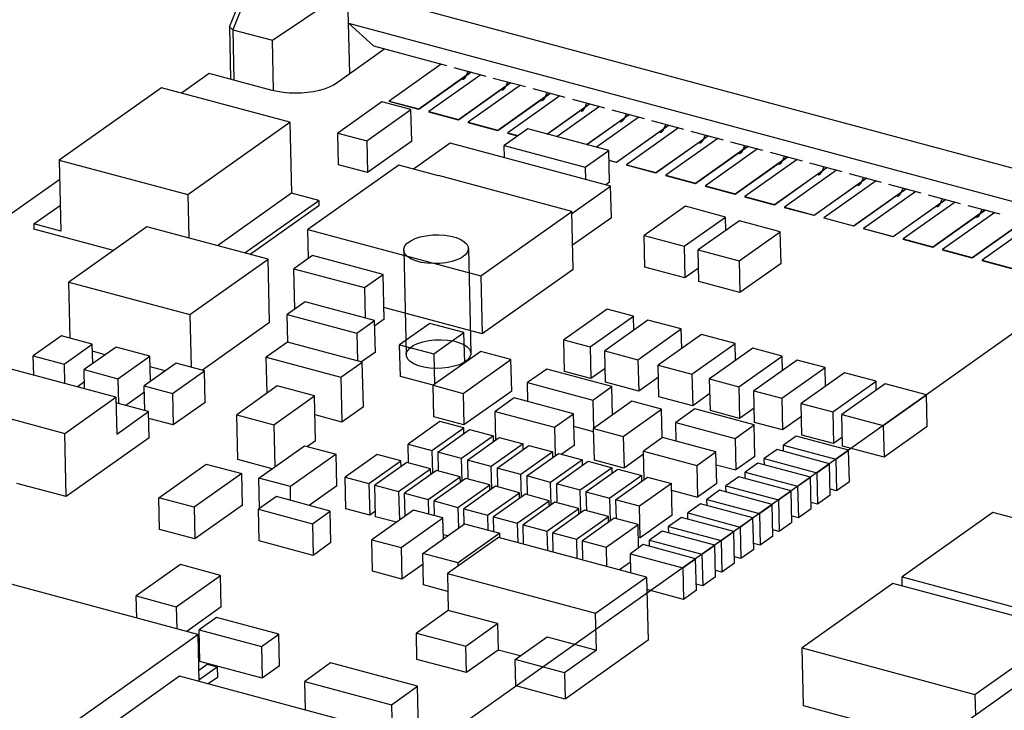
# Model space of a CAD drawing. Header units: millimetres. Extents: x 6 to 414, y 7 to 290.
# Tile 249 of 256: x 155.47 to 157.14, y 164.65 to 165.83. Entities that reach past the tile are written whole.
import ezdxf

# ---------------------------------------------------------------- set-up
doc = ezdxf.new("R2010")
doc.units = ezdxf.units.MM
doc.header["$LTSCALE"] = 23.1
doc.layers.get('0').update_dxf_attribs({"linetype": 'CONTINUOUS'})

msp = doc.modelspace()

# ---------------------------------------------------------------- linework, layer by layer
at = {"color": 7, "linetype": 'Continuous'}
for p, q in [((153.9561, 163.0259), (158.0754, 165.9475)), ((155.8717, 165.9181), (155.8274, 165.8093)), ((155.8717, 165.9181), (158.35, 165.2531)), ((155.8216, 165.8141), (155.8598, 165.9079)), ((155.8946, 165.7913), (156.0229, 165.8775)), ((156.0263, 165.7343), (156.0229, 165.8775)), ((155.8216, 165.8141), (155.8274, 165.8093)), ((155.8216, 165.8141), (155.8237, 165.7251)), ((155.8274, 165.8093), (155.8946, 165.7913)), ((155.8274, 165.8093), (155.8294, 165.7236)), ((156.0243, 165.8202), (157.3641, 165.4607)), ((156.0665, 165.7819), (156.0243, 165.8202)), ((155.8967, 165.7056), (155.8946, 165.7913)), ((156.0861, 165.7767), (156.0047, 165.7189)), ((156.0665, 165.7819), (156.1904, 165.7487)), ((156.1818, 165.751), (156.0932, 165.6881)), ((156.203, 165.7453), (156.2576, 165.7306)), ((155.787, 165.735), (155.7401, 165.7017)), ((155.8941, 165.7062), (155.787, 165.735)), ((156.1436, 165.6746), (156.2322, 165.7375)), ((156.2331, 165.7372), (156.1436, 165.6737)), ((156.249, 165.7329), (156.1604, 165.6701)), ((156.2242, 165.7309), (156.2275, 165.7387)), ((156.2702, 165.7272), (156.3248, 165.7126)), ((155.7059, 165.7108), (155.5324, 165.5878)), ((155.9243, 165.6522), (155.7059, 165.7108)), ((156.2108, 165.6566), (156.2994, 165.7194)), ((156.3003, 165.7192), (156.2108, 165.6557)), ((156.3162, 165.7149), (156.2276, 165.6521)), ((156.2914, 165.7129), (156.2948, 165.7207)), ((156.3374, 165.7092), (156.392, 165.6946)), ((156.278, 165.6385), (156.3666, 165.7014)), ((156.3675, 165.7011), (156.278, 165.6376)), ((156.3834, 165.6969), (156.2948, 165.634)), ((156.3586, 165.6948), (156.362, 165.7026)), ((156.081, 165.687), (156.0058, 165.6336)), ((156.1302, 165.6738), (156.081, 165.687)), ((156.0932, 165.6881), (156.1436, 165.6746)), ((156.0932, 165.6881), (156.0932, 165.6872)), ((156.1436, 165.6737), (156.0932, 165.6872)), ((156.3614, 165.632), (156.4338, 165.6833)), ((156.4347, 165.6831), (156.3623, 165.6318)), ((156.4506, 165.6788), (156.3782, 165.6275)), ((156.4046, 165.6912), (156.4592, 165.6765)), ((156.4258, 165.6768), (156.4292, 165.6846)), ((156.055, 165.6204), (156.1302, 165.6738)), ((156.1315, 165.62), (156.1302, 165.6738)), ((156.1436, 165.6737), (156.1436, 165.6746)), ((156.1604, 165.6701), (156.2108, 165.6566)), ((156.1604, 165.6701), (156.1604, 165.6692)), ((156.2108, 165.6557), (156.1604, 165.6692)), ((156.4286, 165.614), (156.501, 165.6653)), ((156.5019, 165.6651), (156.4295, 165.6137)), ((156.5178, 165.6608), (156.4454, 165.6095)), ((156.4718, 165.6731), (156.5265, 165.6585)), ((156.493, 165.6587), (156.4964, 165.6666)), ((155.7509, 165.5292), (155.9243, 165.6522)), ((155.9243, 165.6522), (155.9272, 165.5314)), ((156.2108, 165.6557), (156.2108, 165.6566)), ((156.2276, 165.6521), (156.278, 165.6385)), ((156.2276, 165.6521), (156.2276, 165.6512)), ((156.278, 165.6376), (156.2276, 165.6512)), ((156.4796, 165.5844), (156.5682, 165.6473)), ((156.5691, 165.647), (156.4796, 165.5835)), ((156.585, 165.6428), (156.4964, 165.5799)), ((156.5391, 165.6551), (156.5937, 165.6404)), ((156.5602, 165.6407), (156.5636, 165.6485)), ((156.0058, 165.6336), (156.055, 165.6204)), ((156.0071, 165.5799), (156.0058, 165.6336)), ((156.278, 165.6376), (156.278, 165.6385)), ((156.3287, 165.6408), (156.2887, 165.6124)), ((156.2948, 165.634), (156.3125, 165.6293)), ((156.2948, 165.634), (156.2948, 165.6331)), ((156.3116, 165.6286), (156.2948, 165.6331)), ((156.4664, 165.6038), (156.3287, 165.6408)), ((156.5468, 165.5664), (156.6354, 165.6292)), ((156.6363, 165.629), (156.5468, 165.5655)), ((156.6063, 165.6371), (156.6609, 165.6224)), ((156.6274, 165.6227), (156.6308, 165.6305)), ((156.055, 165.6204), (156.0563, 165.5667)), ((156.1315, 165.62), (156.0563, 165.5667)), ((156.1968, 165.6167), (156.1346, 165.5725)), ((156.4696, 165.5435), (156.1968, 165.6167)), ((156.2887, 165.6124), (156.4264, 165.5755)), ((156.2892, 165.5919), (156.2887, 165.6124)), ((156.6522, 165.6247), (156.5636, 165.5619)), ((156.614, 165.5484), (156.7026, 165.6112)), ((156.7035, 165.611), (156.614, 165.5475)), ((156.6735, 165.619), (156.7281, 165.6044)), ((156.6947, 165.6046), (156.698, 165.6125)), ((156.4264, 165.5755), (156.4664, 165.6038)), ((156.4677, 165.5501), (156.4664, 165.6038)), ((156.7194, 165.6067), (156.6308, 165.5439)), ((156.6812, 165.5303), (156.7698, 165.5932)), ((156.7708, 165.5929), (156.6812, 165.5294)), ((156.7407, 165.601), (156.7953, 165.5863)), ((156.7619, 165.5866), (156.7652, 165.5944)), ((155.5324, 165.5878), (155.7509, 165.5292)), ((155.5324, 165.5878), (155.5353, 165.467)), ((156.1096, 165.5792), (155.9551, 165.4697)), ((156.0563, 165.5667), (156.0071, 165.5799)), ((156.1768, 165.5612), (156.1096, 165.5792)), ((156.4264, 165.5755), (156.4269, 165.5549)), ((156.4668, 165.5879), (156.4796, 165.5844)), ((156.4796, 165.5835), (156.4668, 165.587)), ((156.4796, 165.5835), (156.4796, 165.5844)), ((156.4964, 165.5799), (156.5468, 165.5664)), ((156.4964, 165.5799), (156.4964, 165.579)), ((156.5468, 165.5655), (156.4964, 165.579)), ((156.7866, 165.5887), (156.698, 165.5258)), ((156.7484, 165.5123), (156.837, 165.5751)), ((156.838, 165.5749), (156.7485, 165.5114)), ((156.8079, 165.583), (156.8625, 165.5683)), ((156.8291, 165.5686), (156.8324, 165.5764)), ((156.4036, 165.5004), (156.1768, 165.5613)), ((156.5468, 165.5655), (156.5468, 165.5664)), ((156.5636, 165.5619), (156.614, 165.5484)), ((156.5636, 165.5619), (156.5636, 165.561)), ((156.614, 165.5475), (156.5636, 165.561)), ((156.8538, 165.5706), (156.7652, 165.5078)), ((156.8751, 165.5649), (156.9297, 165.5503)), ((156.8963, 165.5505), (156.8996, 165.5583)), ((155.5332, 165.555), (154.8067, 165.0397)), ((156.4037, 165.4968), (156.4696, 165.5435)), ((156.4677, 165.5501), (156.4614, 165.5457)), ((156.4709, 165.4898), (156.4696, 165.5435)), ((156.614, 165.5475), (156.614, 165.5484)), ((156.6308, 165.5439), (156.6812, 165.5303)), ((156.6308, 165.5439), (156.6308, 165.543)), ((156.6812, 165.5294), (156.6308, 165.543)), ((156.8156, 165.4943), (156.9042, 165.5571)), ((156.9052, 165.5569), (156.8157, 165.4934)), ((156.921, 165.5526), (156.8324, 165.4898)), ((156.9423, 165.5469), (156.9969, 165.5322)), ((155.7509, 165.5292), (155.7526, 165.4554)), ((155.9272, 165.5314), (155.8016, 165.4423)), ((155.9734, 165.519), (155.9272, 165.5314)), ((156.6812, 165.5294), (156.6812, 165.5303)), ((156.698, 165.5258), (156.7484, 165.5123)), ((156.698, 165.5258), (156.698, 165.5249)), ((156.7485, 165.5114), (156.698, 165.5249)), ((156.8828, 165.4762), (156.9714, 165.5391)), ((156.9724, 165.5388), (156.8829, 165.4753)), ((156.9883, 165.5346), (156.8996, 165.4717)), ((156.9635, 165.5325), (156.9668, 165.5403)), ((157.0095, 165.5289), (157.0641, 165.5142)), ((155.4891, 165.4794), (155.5342, 165.5114)), ((155.8478, 165.4299), (155.9734, 165.519)), ((155.9736, 165.51), (155.8571, 165.4274)), ((155.9734, 165.519), (155.9736, 165.51)), ((156.597, 165.5093), (156.5268, 165.4595)), ((156.665, 165.491), (156.597, 165.5093)), ((156.7485, 165.5114), (156.7484, 165.5123)), ((156.9501, 165.4582), (157.0387, 165.521)), ((157.0396, 165.5208), (156.9501, 165.4573)), ((157.0555, 165.5165), (156.9669, 165.4537)), ((157.0307, 165.5145), (157.034, 165.5223)), ((157.0767, 165.5108), (157.1313, 165.4962)), ((156.2492, 165.3909), (156.4036, 165.5004)), ((156.406, 165.402), (156.4036, 165.5004)), ((156.7652, 165.5078), (156.8156, 165.4943)), ((156.7652, 165.5078), (156.7653, 165.5069)), ((156.8157, 165.4934), (156.7653, 165.5069)), ((156.8157, 165.4934), (156.8156, 165.4943)), ((157.0173, 165.4402), (157.1059, 165.503)), ((157.1068, 165.5028), (157.0173, 165.4393)), ((157.1227, 165.4985), (157.0341, 165.4357)), ((157.0979, 165.4964), (157.1012, 165.5042)), ((155.5353, 165.467), (155.4891, 165.4794)), ((155.4891, 165.4794), (155.4893, 165.4704)), ((155.6815, 165.4745), (155.5487, 165.3803)), ((155.8874, 165.4193), (155.6815, 165.4745)), ((156.4709, 165.4898), (156.405, 165.4431)), ((156.5948, 165.4413), (156.665, 165.491)), ((156.6885, 165.4847), (156.6184, 165.435)), ((156.6655, 165.4684), (156.665, 165.491)), ((156.7581, 165.4661), (156.6885, 165.4847)), ((156.8324, 165.4898), (156.8828, 165.4762)), ((156.8324, 165.4898), (156.8325, 165.4889)), ((156.8829, 165.4753), (156.8325, 165.4889)), ((156.8829, 165.4753), (156.8828, 165.4762)), ((157.0845, 165.4221), (157.1731, 165.485)), ((157.174, 165.4847), (157.0845, 165.4212)), ((157.1899, 165.4805), (157.1013, 165.4176)), ((155.6246, 165.4341), (155.4893, 165.4704)), ((155.9551, 165.4697), (156.0223, 165.4516)), ((155.9563, 165.421), (155.9551, 165.4697)), ((156.5268, 165.4595), (156.5948, 165.4413)), ((156.5281, 165.4058), (156.5268, 165.4595)), ((156.688, 165.4163), (156.7581, 165.4661)), ((156.7594, 165.4123), (156.7581, 165.4661)), ((156.8996, 165.4717), (156.9501, 165.4582)), ((156.8996, 165.4717), (156.8997, 165.4708)), ((156.9501, 165.4573), (156.8997, 165.4708)), ((156.9501, 165.4573), (156.9501, 165.4582)), ((156.0223, 165.4517), (156.2492, 165.3909)), ((156.5948, 165.4413), (156.5961, 165.3876)), ((156.9669, 165.4537), (157.0173, 165.4402)), ((156.9669, 165.4537), (156.9669, 165.4528)), ((157.0173, 165.4393), (156.9669, 165.4528)), ((155.963, 165.4258), (155.9312, 165.4032)), ((156.0829, 165.3936), (155.963, 165.4258)), ((156.6184, 165.435), (156.688, 165.4163)), ((156.6197, 165.3812), (156.6184, 165.435)), ((157.0173, 165.4393), (157.0173, 165.4402)), ((157.0341, 165.4357), (157.0845, 165.4221)), ((157.0341, 165.4357), (157.0341, 165.4348)), ((157.0845, 165.4212), (157.0341, 165.4348)), ((155.7546, 165.3251), (155.8874, 165.4193)), ((155.8899, 165.3119), (155.8874, 165.4193)), ((156.688, 165.4163), (156.6892, 165.3626)), ((156.7594, 165.4123), (156.6892, 165.3626)), ((157.0845, 165.4212), (157.0845, 165.4221)), ((157.1013, 165.4176), (157.1517, 165.4041)), ((157.1013, 165.4176), (157.1013, 165.4167)), ((157.1517, 165.4032), (157.1013, 165.4167)), ((155.9312, 165.4032), (156.051, 165.371)), ((155.9328, 165.3342), (155.9312, 165.4032)), ((156.051, 165.371), (156.0829, 165.3936)), ((156.0847, 165.3175), (156.0829, 165.3936)), ((156.2492, 165.3909), (156.2515, 165.2924)), ((156.406, 165.402), (156.2515, 165.2924)), ((156.5961, 165.3876), (156.5281, 165.4058)), ((156.6191, 165.4039), (156.5961, 165.3876)), ((155.5487, 165.3803), (155.7546, 165.3251)), ((155.551, 165.2849), (155.5487, 165.3803)), ((156.6892, 165.3626), (156.6197, 165.3812)), ((156.051, 165.371), (156.0523, 165.3194)), ((155.9505, 165.3467), (155.92, 165.3251)), ((156.0684, 165.3151), (155.9505, 165.3467)), ((155.7546, 165.3251), (155.7567, 165.2358)), ((155.92, 165.3251), (156.038, 165.2935)), ((155.9211, 165.2786), (155.92, 165.3251)), ((156.2515, 165.2924), (156.0842, 165.3373)), ((156.4636, 165.3346), (156.3901, 165.2824)), ((156.5086, 165.3225), (156.4636, 165.3346)), ((155.8899, 165.3119), (155.7756, 165.2308)), ((156.038, 165.2935), (156.0684, 165.3151)), ((156.0697, 165.2614), (156.0684, 165.3151)), ((156.0847, 165.3175), (156.0686, 165.3061)), ((156.1624, 165.3103), (156.111, 165.2739)), ((156.2204, 165.2948), (156.1624, 165.3103)), ((156.435, 165.2704), (156.5086, 165.3225)), ((156.5332, 165.3159), (156.4597, 165.2638)), ((156.5091, 165.2988), (156.5086, 165.3225)), ((156.5897, 165.3008), (156.5332, 165.3159)), ((156.038, 165.2935), (156.0391, 165.2468)), ((156.169, 165.2583), (156.2204, 165.2948)), ((156.2216, 165.2431), (156.2204, 165.2948)), ((156.5162, 165.2486), (156.5897, 165.3008)), ((156.6241, 165.2915), (156.5506, 165.2394)), ((156.5905, 165.2677), (156.5897, 165.3008)), ((156.6814, 165.2761), (156.6241, 165.2915)), ((155.5362, 165.2889), (155.4882, 165.2549)), ((155.5885, 165.2749), (155.5362, 165.2889)), ((155.5406, 165.2409), (155.5885, 165.2749)), ((155.5893, 165.242), (155.5885, 165.2749)), ((155.9206, 165.2785), (155.8842, 165.2527)), ((156.0475, 165.2445), (155.9206, 165.2785)), ((156.111, 165.2739), (156.169, 165.2583)), ((156.1123, 165.2202), (156.111, 165.2739)), ((156.3901, 165.2824), (156.435, 165.2704)), ((156.3914, 165.2287), (156.3901, 165.2824)), ((156.6079, 165.224), (156.6814, 165.2761)), ((156.6821, 165.2473), (156.6814, 165.2761)), ((155.629, 165.2701), (155.5748, 165.2317)), ((155.6105, 165.257), (155.5888, 165.2628)), ((155.6864, 165.2547), (155.629, 165.2701)), ((156.0697, 165.2614), (156.0463, 165.2448)), ((156.2492, 165.2626), (156.1679, 165.205)), ((156.169, 165.2583), (156.1702, 165.2066)), ((156.3003, 165.2489), (156.2492, 165.2626)), ((156.435, 165.2704), (156.4363, 165.2167)), ((156.4597, 165.2638), (156.5162, 165.2486)), ((156.461, 165.2101), (156.4597, 165.2638)), ((156.7114, 165.2681), (156.6379, 165.216)), ((156.7613, 165.2547), (156.7114, 165.2681)), ((155.6285, 165.1848), (155.3765, 165.2524)), ((155.4882, 165.2549), (155.5406, 165.2409)), ((155.489, 165.2222), (155.4882, 165.2549)), ((155.5406, 165.2409), (155.5413, 165.2082)), ((155.6322, 165.2162), (155.6864, 165.2547)), ((155.7311, 165.2427), (155.6769, 165.2043)), ((155.6875, 165.2118), (155.6864, 165.2547)), ((155.7791, 165.2298), (155.7311, 165.2427)), ((155.8842, 165.2527), (156.0112, 165.2187)), ((155.8857, 165.1917), (155.8842, 165.2527)), ((156.0112, 165.2187), (156.0475, 165.2445)), ((156.0493, 165.1684), (156.0475, 165.2445)), ((156.219, 165.1913), (156.3003, 165.2489)), ((156.3015, 165.1952), (156.3003, 165.2489)), ((156.5162, 165.2486), (156.5175, 165.1949)), ((156.6877, 165.2026), (156.7613, 165.2547)), ((156.7866, 165.2479), (156.713, 165.1958)), ((156.7618, 165.2304), (156.7613, 165.2547)), ((156.8342, 165.2352), (156.7866, 165.2479)), ((155.5748, 165.2317), (155.6322, 165.2162)), ((155.5755, 165.199), (155.5748, 165.2317)), ((155.7126, 165.2296), (155.6869, 165.2365)), ((155.7249, 165.1914), (155.7791, 165.2298)), ((155.7804, 165.1761), (155.7791, 165.2298)), ((156.361, 165.2326), (156.3285, 165.2096)), ((156.4717, 165.2029), (156.361, 165.2326)), ((156.4363, 165.2167), (156.3914, 165.2287)), ((156.4604, 165.2338), (156.4363, 165.2167)), ((156.5506, 165.2394), (156.6079, 165.224)), ((156.5518, 165.1857), (156.5506, 165.2394)), ((156.6079, 165.224), (156.6092, 165.1703)), ((156.7607, 165.183), (156.8342, 165.2352)), ((156.8672, 165.2263), (156.7937, 165.1742)), ((156.8349, 165.2034), (156.8342, 165.2352)), ((156.9209, 165.2119), (156.8672, 165.2263)), ((155.5753, 165.2109), (155.5632, 165.2023)), ((155.6322, 165.2162), (155.6332, 165.1743)), ((156.0112, 165.2187), (156.013, 165.1426)), ((156.168, 165.2052), (156.1123, 165.2202)), ((156.3285, 165.2096), (156.4392, 165.1799)), ((156.3292, 165.1776), (156.3285, 165.2096)), ((156.5175, 165.1949), (156.461, 165.2101)), ((156.551, 165.2187), (156.5175, 165.1949)), ((156.6379, 165.216), (156.6877, 165.2026)), ((156.6392, 165.1622), (156.6379, 165.216)), ((156.8474, 165.1597), (156.9209, 165.2119)), ((156.9363, 165.2078), (156.8628, 165.1556)), ((156.9213, 165.1971), (156.9209, 165.2119)), ((157.0068, 165.1889), (156.9363, 165.2078)), ((155.2898, 165.1909), (155.5418, 165.1233)), ((155.6771, 165.1935), (155.6454, 165.171)), ((155.6769, 165.2043), (155.7249, 165.1914)), ((155.6779, 165.1623), (155.6769, 165.2043)), ((155.7249, 165.1914), (155.7262, 165.1377)), ((155.903, 165.204), (155.834, 165.155)), ((155.9664, 165.187), (155.903, 165.204)), ((156.1679, 165.205), (156.219, 165.1913)), ((156.1692, 165.1513), (156.1679, 165.205)), ((156.219, 165.1913), (156.2202, 165.1376)), ((156.3015, 165.1952), (156.2202, 165.1376)), ((156.4392, 165.1799), (156.4717, 165.2029)), ((156.4729, 165.1545), (156.4717, 165.2029)), ((156.6385, 165.1911), (156.6092, 165.1703)), ((156.6877, 165.2026), (156.689, 165.1489)), ((156.713, 165.1958), (156.7607, 165.183)), ((156.7143, 165.1421), (156.713, 165.1958)), ((155.5418, 165.1233), (155.6285, 165.1848)), ((155.6285, 165.1848), (155.63, 165.1221)), ((155.6842, 165.1606), (155.6287, 165.1755)), ((155.7804, 165.1761), (155.7262, 165.1377)), ((155.8974, 165.138), (155.9664, 165.187)), ((155.9682, 165.1109), (155.9664, 165.187)), ((156.3059, 165.1838), (156.2734, 165.1608)), ((156.4067, 165.1568), (156.3059, 165.1838)), ((156.4392, 165.1799), (156.4404, 165.1317)), ((156.5059, 165.1779), (156.4408, 165.1317)), ((156.5563, 165.1643), (156.5059, 165.1779)), ((156.6092, 165.1703), (156.5518, 165.1857)), ((156.7607, 165.183), (156.7619, 165.1293)), ((156.7937, 165.1742), (156.8474, 165.1597)), ((156.7949, 165.1205), (156.7937, 165.1742)), ((156.9332, 165.1367), (157.0068, 165.1889)), ((157.008, 165.1351), (157.0068, 165.1889)), ((155.63, 165.1221), (155.6842, 165.1606)), ((155.6853, 165.1158), (155.6842, 165.1606)), ((156.0493, 165.1684), (156.013, 165.1426)), ((156.2734, 165.1608), (156.3742, 165.1337)), ((156.2745, 165.1123), (156.2734, 165.1608)), ((156.3742, 165.1337), (156.4067, 165.1568)), ((156.408, 165.1031), (156.4067, 165.1568)), ((156.4912, 165.1182), (156.5563, 165.1643)), ((156.5574, 165.1162), (156.5563, 165.1643)), ((156.613, 165.165), (156.5805, 165.1419)), ((156.7139, 165.138), (156.613, 165.165)), ((156.689, 165.1489), (156.6392, 165.1622)), ((156.7137, 165.1664), (156.689, 165.1489)), ((156.8474, 165.1597), (156.8487, 165.106)), ((155.7262, 165.1377), (155.6845, 165.1489)), ((155.834, 165.155), (155.8974, 165.138)), ((155.8358, 165.079), (155.834, 165.155)), ((156.013, 165.1426), (155.9672, 165.1549)), ((156.1796, 165.1435), (156.1254, 165.1051)), ((156.2202, 165.1376), (156.1692, 165.1513)), ((156.2201, 165.1327), (156.1796, 165.1435)), ((156.5805, 165.1419), (156.6813, 165.1149)), ((156.5813, 165.11), (156.5805, 165.1419)), ((156.7619, 165.1293), (156.7143, 165.1421)), ((156.7942, 165.1522), (156.7619, 165.1293)), ((156.8628, 165.1556), (156.9332, 165.1367)), ((156.864, 165.1019), (156.8628, 165.1556)), ((155.5443, 165.0159), (155.5418, 165.1233)), ((155.8974, 165.138), (155.8991, 165.0669)), ((156.1659, 165.0942), (156.2201, 165.1327)), ((156.1758, 165.0916), (156.23, 165.13)), ((156.2203, 165.1231), (156.2201, 165.1327)), ((156.23, 165.13), (156.2705, 165.1191)), ((156.3742, 165.1337), (156.3753, 165.0853)), ((156.4405, 165.1262), (156.4072, 165.1351)), ((156.4408, 165.1317), (156.4912, 165.1182)), ((156.4421, 165.078), (156.4408, 165.1317)), ((156.6813, 165.1149), (156.7139, 165.138)), ((156.7151, 165.0842), (156.7139, 165.138)), ((156.9332, 165.1367), (156.9345, 165.083)), ((157.008, 165.1351), (156.9345, 165.083)), ((155.6853, 165.1158), (155.5443, 165.0159)), ((155.9682, 165.1109), (155.9543, 165.101)), ((156.2705, 165.1191), (156.2163, 165.0807)), ((156.2262, 165.0781), (156.2804, 165.1165)), ((156.2707, 165.1096), (156.2705, 165.1191)), ((156.2804, 165.1165), (156.3209, 165.1056)), ((156.4912, 165.1182), (156.4925, 165.0645)), ((156.5579, 165.1162), (156.5254, 165.0932)), ((156.6488, 165.0918), (156.5579, 165.1162)), ((156.6813, 165.1149), (156.6826, 165.0612)), ((156.7851, 165.1188), (156.7634, 165.1035)), ((156.8743, 165.0949), (156.7851, 165.1188)), ((156.8487, 165.106), (156.7949, 165.1205)), ((156.8637, 165.1167), (156.8487, 165.106)), ((155.8714, 165.0472), (155.9492, 165.1024)), ((155.9492, 165.1024), (156.003, 165.088)), ((156.1254, 165.1051), (156.1659, 165.0942)), ((156.1262, 165.0731), (156.1254, 165.1051)), ((156.1659, 165.0942), (156.1668, 165.0557)), ((156.2163, 165.0807), (156.1758, 165.0916)), ((156.1758, 165.0916), (156.1766, 165.0596)), ((156.3209, 165.1056), (156.2667, 165.0672)), ((156.2766, 165.0645), (156.3308, 165.103)), ((156.3713, 165.0921), (156.3171, 165.0537)), ((156.3211, 165.0961), (156.3209, 165.1056)), ((156.327, 165.051), (156.3812, 165.0894)), ((156.3308, 165.103), (156.3713, 165.0921)), ((156.3715, 165.0826), (156.3713, 165.0921)), ((156.3812, 165.0894), (156.4217, 165.0786)), ((156.408, 165.1031), (156.3866, 165.088)), ((156.5254, 165.0932), (156.6163, 165.0688)), ((156.5265, 165.0447), (156.5254, 165.0932)), ((156.6163, 165.0688), (156.6488, 165.0918)), ((156.6501, 165.0381), (156.6488, 165.0918)), ((156.7526, 165.0958), (156.7309, 165.0804)), ((156.8418, 165.0718), (156.7526, 165.0958)), ((156.7634, 165.1035), (156.8526, 165.0795)), ((156.7637, 165.0928), (156.7634, 165.1035)), ((156.8526, 165.0795), (156.8743, 165.0949)), ((156.9345, 165.083), (156.864, 165.1019)), ((156.8756, 165.0412), (156.8743, 165.0949)), ((155.8941, 165.0633), (155.8358, 165.079)), ((156.003, 165.088), (155.9252, 165.0328)), ((156.0042, 165.0343), (156.003, 165.088)), ((156.0726, 165.0875), (156.0184, 165.049)), ((156.0589, 165.0382), (156.1131, 165.0766)), ((156.123, 165.074), (156.0688, 165.0355)), ((156.1131, 165.0766), (156.0726, 165.0875)), ((156.1134, 165.0671), (156.1131, 165.0766)), ((156.1635, 165.0631), (156.123, 165.074)), ((156.2172, 165.0422), (156.2163, 165.0807)), ((156.2667, 165.0672), (156.2262, 165.0781)), ((156.2262, 165.0781), (156.227, 165.0461)), ((156.4217, 165.0786), (156.3675, 165.0401)), ((156.3774, 165.0375), (156.4316, 165.0759)), ((156.4219, 165.069), (156.4217, 165.0786)), ((156.4316, 165.0759), (156.4721, 165.065)), ((156.4925, 165.0645), (156.4421, 165.078)), ((156.5255, 165.0879), (156.4925, 165.0645)), ((156.7151, 165.0842), (156.6826, 165.0612)), ((156.72, 165.0727), (156.6984, 165.0573)), ((156.8093, 165.0488), (156.72, 165.0727)), ((156.7309, 165.0804), (156.8201, 165.0565)), ((156.7311, 165.0697), (156.7309, 165.0804)), ((156.8526, 165.0795), (156.8539, 165.0258)), ((155.7015, 165.0138), (155.7823, 165.0711)), ((155.7823, 165.0711), (155.8426, 165.055)), ((156.1093, 165.0246), (156.1635, 165.0631)), ((156.1734, 165.0604), (156.1192, 165.022)), ((156.1638, 165.0536), (156.1635, 165.0631)), ((156.2139, 165.0496), (156.1734, 165.0604)), ((156.2676, 165.0287), (156.2667, 165.0672)), ((156.3171, 165.0537), (156.2766, 165.0645)), ((156.2766, 165.0645), (156.2774, 165.0325)), ((156.4721, 165.065), (156.4179, 165.0266)), ((156.4278, 165.024), (156.482, 165.0624)), ((156.4723, 165.0555), (156.4721, 165.065)), ((156.482, 165.0624), (156.5225, 165.0515)), ((156.6163, 165.0688), (156.6176, 165.0151)), ((156.6493, 165.0701), (156.6826, 165.0612)), ((156.6984, 165.0573), (156.7876, 165.0334)), ((156.6986, 165.0467), (156.6984, 165.0573)), ((156.8201, 165.0565), (156.8418, 165.0718)), ((156.8201, 165.0565), (156.8214, 165.0028)), ((156.8431, 165.0181), (156.8418, 165.0718)), ((155.7678, 164.7818), (154.7513, 165.0546)), ((155.8426, 165.055), (155.7618, 164.9977)), ((155.8438, 165.0013), (155.8426, 165.055)), ((155.9252, 165.0328), (155.8714, 165.0472)), ((155.8726, 164.9955), (155.8714, 165.0472)), ((156.0184, 165.049), (156.0589, 165.0382)), ((156.0197, 164.9953), (156.0184, 165.049)), ((156.1597, 165.0111), (156.2139, 165.0496)), ((156.2238, 165.0469), (156.1696, 165.0085)), ((156.2142, 165.04), (156.2139, 165.0496)), ((156.2643, 165.036), (156.2238, 165.0469)), ((156.318, 165.0151), (156.3171, 165.0537)), ((156.3675, 165.0401), (156.327, 165.051)), ((156.327, 165.051), (156.3278, 165.019)), ((156.3684, 165.0016), (156.3675, 165.0401)), ((156.5225, 165.0515), (156.4683, 165.0131)), ((156.4782, 165.0104), (156.5324, 165.0488)), ((156.5227, 165.042), (156.5225, 165.0515)), ((156.5324, 165.0488), (156.5729, 165.038)), ((156.6875, 165.0497), (156.6658, 165.0343)), ((156.7767, 165.0257), (156.6875, 165.0497)), ((156.7876, 165.0334), (156.8093, 165.0488)), ((156.8105, 164.9951), (156.8093, 165.0488)), ((156.8756, 165.0412), (156.8539, 165.0258)), ((155.5443, 165.0159), (155.4603, 165.0384)), ((155.9257, 165.0095), (155.9252, 165.0328)), ((156.0042, 165.0343), (155.9574, 165.001)), ((156.0589, 165.0382), (156.0602, 164.9845)), ((156.0688, 165.0355), (156.1093, 165.0246)), ((156.0701, 164.9818), (156.0688, 165.0355)), ((156.1093, 165.0246), (156.1105, 164.9758)), ((156.2101, 164.9976), (156.2643, 165.036)), ((156.2742, 165.0334), (156.22, 164.9949)), ((156.2605, 164.9841), (156.3148, 165.0225)), ((156.2646, 165.0265), (156.2643, 165.036)), ((156.3148, 165.0225), (156.2742, 165.0334)), ((156.315, 165.013), (156.3148, 165.0225)), ((156.4179, 165.0266), (156.3774, 165.0375)), ((156.3774, 165.0375), (156.3782, 165.0055)), ((156.4188, 164.9881), (156.4179, 165.0266)), ((156.4278, 165.024), (156.4683, 165.0131)), ((156.4278, 165.024), (156.4286, 164.992)), ((156.5729, 165.038), (156.5187, 164.9996)), ((156.5742, 164.9843), (156.5729, 165.038)), ((156.5732, 165.027), (156.6176, 165.0151)), ((156.6501, 165.0381), (156.6176, 165.0151)), ((156.655, 165.0266), (156.6333, 165.0112)), ((156.7442, 165.0026), (156.655, 165.0266)), ((156.6658, 165.0343), (156.7551, 165.0103)), ((156.6661, 165.0236), (156.6658, 165.0343)), ((156.7551, 165.0103), (156.7767, 165.0257)), ((156.778, 164.972), (156.7767, 165.0257)), ((156.7876, 165.0334), (156.7888, 164.9797)), ((156.8539, 165.0258), (156.8428, 165.0288)), ((155.7618, 164.9977), (155.7015, 165.0138)), ((155.7028, 164.9601), (155.7015, 165.0138)), ((155.9015, 165.016), (155.8711, 164.9944)), ((155.9931, 164.9914), (155.9015, 165.016)), ((156.1192, 165.022), (156.1597, 165.0111)), ((156.1202, 164.9827), (156.1192, 165.022)), ((156.1597, 165.0111), (156.1603, 164.9862)), ((156.1696, 165.0085), (156.2101, 164.9976)), ((156.1702, 164.9836), (156.1696, 165.0085)), ((156.3247, 165.0199), (156.2705, 164.9814)), ((156.311, 164.9705), (156.3652, 165.009)), ((156.3751, 165.0063), (156.3209, 164.9679)), ((156.3652, 165.009), (156.3247, 165.0199)), ((156.3654, 164.9995), (156.3652, 165.009)), ((156.4156, 164.9955), (156.3751, 165.0063)), ((156.4692, 164.9746), (156.4683, 165.0131)), ((156.5187, 164.9996), (156.4782, 165.0104)), ((156.4782, 165.0104), (156.479, 164.9784)), ((156.6333, 165.0112), (156.7225, 164.9873)), ((156.6336, 165.0005), (156.6333, 165.0112)), ((156.7551, 165.0103), (156.7563, 164.9566)), ((156.8214, 165.0028), (156.8103, 165.0057)), ((156.8431, 165.0181), (156.8214, 165.0028)), ((155.7618, 164.9977), (155.763, 164.9439)), ((155.8438, 165.0013), (155.763, 164.9439)), ((155.8711, 164.9944), (155.9626, 164.9699)), ((155.8723, 164.9407), (155.8711, 164.9944)), ((155.9626, 164.9699), (155.9931, 164.9914)), ((155.9943, 164.9377), (155.9931, 164.9914)), ((156.0602, 164.9845), (156.0197, 164.9953)), ((156.0699, 164.9913), (156.0602, 164.9845)), ((156.1348, 164.9931), (156.0638, 164.9427)), ((156.1846, 164.9797), (156.1348, 164.9931)), ((156.2101, 164.9976), (156.211, 164.9624)), ((156.22, 164.9949), (156.2605, 164.9841)), ((156.2206, 164.9698), (156.22, 164.9949)), ((156.3614, 164.957), (156.4156, 164.9955)), ((156.4255, 164.9928), (156.3713, 164.9544)), ((156.4158, 164.9859), (156.4156, 164.9955)), ((156.466, 164.9819), (156.4255, 164.9928)), ((156.52, 164.9459), (156.5187, 164.9996)), ((156.6225, 165.0035), (156.6008, 164.9881)), ((156.7117, 164.9796), (156.6225, 165.0035)), ((156.7225, 164.9873), (156.7442, 165.0026)), ((156.7455, 164.9489), (156.7442, 165.0026)), ((156.8105, 164.9951), (156.7888, 164.9797)), ((156.1055, 164.9723), (156.0701, 164.9818)), ((156.1136, 164.9294), (156.1846, 164.9797)), ((156.1854, 164.9443), (156.1846, 164.9797)), ((156.2605, 164.9841), (156.2611, 164.9592)), ((156.2705, 164.9814), (156.311, 164.9705)), ((156.271, 164.9565), (156.2705, 164.9814)), ((156.4118, 164.9435), (156.466, 164.9819)), ((156.4759, 164.9793), (156.4217, 164.9408)), ((156.4662, 164.9724), (156.466, 164.9819)), ((156.5164, 164.9684), (156.4759, 164.9793)), ((156.5742, 164.9843), (156.52, 164.9459)), ((156.59, 164.9805), (156.5683, 164.9651)), ((156.6792, 164.9565), (156.59, 164.9805)), ((156.6008, 164.9881), (156.69, 164.9642)), ((156.601, 164.9775), (156.6008, 164.9881)), ((156.69, 164.9642), (156.7117, 164.9796)), ((156.713, 164.9259), (156.7117, 164.9796)), ((156.7225, 164.9873), (156.7238, 164.9336)), ((156.7888, 164.9797), (156.7778, 164.9827)), ((157.1195, 164.9888), (156.9651, 164.8793)), ((157.3464, 164.928), (157.1195, 164.9888)), ((155.763, 164.9439), (155.7028, 164.9601)), ((155.9626, 164.9699), (155.9639, 164.9161)), ((156.1504, 164.9195), (156.2214, 164.9698)), ((156.2214, 164.9698), (156.2814, 164.9537)), ((156.311, 164.9705), (156.3117, 164.9379)), ((156.3209, 164.9679), (156.3614, 164.957)), ((156.3216, 164.9352), (156.3209, 164.9679)), ((156.3614, 164.957), (156.3621, 164.9244)), ((156.4622, 164.93), (156.5164, 164.9684)), ((156.5173, 164.9289), (156.5164, 164.9684)), ((156.5574, 164.9574), (156.5358, 164.942)), ((156.6467, 164.9334), (156.5574, 164.9574)), ((156.5683, 164.9651), (156.6575, 164.9411)), ((156.5685, 164.9544), (156.5683, 164.9651)), ((156.6575, 164.9411), (156.6792, 164.9565)), ((156.6804, 164.9028), (156.6792, 164.9565)), ((156.69, 164.9642), (156.6913, 164.9105)), ((156.7563, 164.9566), (156.7452, 164.9596)), ((156.778, 164.972), (156.7563, 164.9566)), ((155.9639, 164.9161), (155.8723, 164.9407)), ((156.0638, 164.9427), (156.1136, 164.9294)), ((156.065, 164.889), (156.0638, 164.9427)), ((156.1921, 164.9491), (156.1853, 164.9509)), ((156.2788, 164.9467), (156.1921, 164.8852)), ((156.2814, 164.9537), (156.2104, 164.9034)), ((156.5308, 164.8791), (156.2788, 164.9467)), ((156.2816, 164.946), (156.2814, 164.9537)), ((156.3713, 164.9544), (156.4118, 164.9435)), ((156.372, 164.9217), (156.3713, 164.9544)), ((156.4118, 164.9435), (156.4125, 164.9108)), ((156.4217, 164.9408), (156.4622, 164.93)), ((156.4224, 164.9082), (156.4217, 164.9408)), ((156.52, 164.9459), (156.5169, 164.9467)), ((156.5358, 164.942), (156.625, 164.9181)), ((156.536, 164.9313), (156.5358, 164.942)), ((156.6575, 164.9411), (156.6588, 164.8874)), ((156.7455, 164.9489), (156.7238, 164.9336)), ((155.9943, 164.9377), (155.9639, 164.9161)), ((156.1136, 164.9294), (156.1148, 164.8756)), ((156.4622, 164.93), (156.4629, 164.8973)), ((156.5249, 164.9343), (156.5032, 164.9189)), ((156.6141, 164.9104), (156.5249, 164.9343)), ((156.625, 164.9181), (156.6467, 164.9334)), ((156.6479, 164.8797), (156.6467, 164.9334)), ((156.713, 164.9259), (156.6913, 164.9105)), ((156.7238, 164.9336), (156.7127, 164.9365)), ((156.2104, 164.9034), (156.1504, 164.9195)), ((156.1517, 164.8658), (156.1504, 164.9195)), ((156.5032, 164.9189), (156.5924, 164.895)), ((156.504, 164.8863), (156.5032, 164.9189)), ((156.5924, 164.895), (156.6141, 164.9104)), ((156.6154, 164.8567), (156.6141, 164.9104)), ((156.625, 164.9181), (156.6262, 164.8644)), ((156.6913, 164.9105), (156.6802, 164.9135)), ((155.7384, 164.9004), (155.6633, 164.8471)), ((155.8064, 164.8821), (155.7384, 164.9004)), ((156.1148, 164.8756), (156.065, 164.889)), ((156.1508, 164.9012), (156.1148, 164.8756)), ((156.2105, 164.8983), (156.2104, 164.9034)), ((156.5036, 164.9047), (156.4848, 164.8914)), ((156.5924, 164.895), (156.5937, 164.8413)), ((156.6588, 164.8874), (156.6477, 164.8904)), ((156.6804, 164.9028), (156.6588, 164.8874)), ((155.7313, 164.8288), (155.8064, 164.8821)), ((155.8077, 164.8284), (155.8064, 164.8821)), ((156.1921, 164.8852), (156.4441, 164.8176)), ((156.1921, 164.8852), (156.1936, 164.8225)), ((156.4441, 164.8176), (156.5308, 164.8791)), ((156.5308, 164.8791), (156.5334, 164.7717)), ((156.6479, 164.8797), (156.6262, 164.8644)), ((156.9651, 164.8793), (157.1919, 164.8184)), ((156.9654, 164.864), (156.9651, 164.8793)), ((156.1928, 164.8547), (156.1517, 164.8658)), ((156.5937, 164.8413), (156.5313, 164.858)), ((156.6154, 164.8567), (156.5937, 164.8413)), ((156.6262, 164.8644), (156.6152, 164.8673)), ((156.9496, 164.8683), (156.7951, 164.7587)), ((157.1764, 164.8074), (156.9496, 164.8683)), ((155.6633, 164.8471), (155.7313, 164.8288)), ((155.6642, 164.8096), (155.6633, 164.8471)), ((155.7313, 164.8288), (155.7322, 164.7914)), ((155.8077, 164.8284), (155.7491, 164.7868)), ((156.1936, 164.8225), (156.1394, 164.7841)), ((156.2776, 164.8), (156.1936, 164.8225)), ((155.7997, 164.8104), (155.7702, 164.7895)), ((155.9058, 164.782), (155.7997, 164.8104)), ((156.4456, 164.7549), (156.4441, 164.8176)), ((155.7702, 164.7895), (155.8762, 164.761)), ((155.7715, 164.7358), (155.7702, 164.7895)), ((156.2234, 164.7616), (156.2776, 164.8)), ((156.2776, 164.8), (156.2786, 164.7552)), ((157.0891, 164.6797), (157.2436, 164.7893)), ((154.7705, 164.0745), (155.7678, 164.7818)), ((155.7678, 164.7818), (155.7697, 164.7018)), ((155.8762, 164.761), (155.9058, 164.782)), ((155.907, 164.7283), (155.9058, 164.782)), ((156.1394, 164.7841), (156.2234, 164.7616)), ((156.1404, 164.7393), (156.1394, 164.7841)), ((156.3074, 164.739), (156.3616, 164.7775)), ((156.3616, 164.7775), (156.4456, 164.7549)), ((156.5334, 164.7717), (156.3925, 164.6717)), ((155.8762, 164.761), (155.8775, 164.7073)), ((156.2244, 164.7168), (156.2234, 164.7616)), ((156.2786, 164.7552), (156.2244, 164.7168)), ((156.3161, 164.7452), (156.2786, 164.7552)), ((156.4456, 164.7549), (156.3914, 164.7165)), ((156.7951, 164.7587), (157.0219, 164.6978)), ((156.7974, 164.6602), (156.7951, 164.7587)), ((156.2244, 164.7168), (156.1404, 164.7393)), ((156.3914, 164.7165), (156.3074, 164.739)), ((156.3084, 164.6943), (156.3074, 164.739)), ((155.7693, 164.7206), (155.7839, 164.7309)), ((155.7696, 164.7044), (155.8007, 164.7264)), ((155.8775, 164.7073), (155.7715, 164.7358)), ((155.7839, 164.7309), (155.8007, 164.7264)), ((155.8007, 164.7264), (155.8011, 164.7085)), ((155.907, 164.7283), (155.8775, 164.7073)), ((155.9937, 164.7332), (155.9496, 164.7019)), ((156.1415, 164.6935), (155.9937, 164.7332)), ((155.7369, 164.7106), (154.7396, 164.0033)), ((156.7534, 164.4379), (155.7369, 164.7106)), ((155.8011, 164.7085), (155.7856, 164.6975)), ((156.3914, 164.7165), (156.3925, 164.6717)), ((155.9496, 164.7019), (156.0973, 164.6623)), ((155.9507, 164.6532), (155.9496, 164.7019)), ((156.0973, 164.6623), (156.1415, 164.6935)), ((156.1433, 164.6174), (156.1415, 164.6935)), ((156.3925, 164.6717), (156.3084, 164.6943)), ((157.162, 164.6954), (157.0075, 164.5859)), ((157.0219, 164.6978), (157.0891, 164.6797)), ((157.0891, 164.6797), (157.09, 164.6443)), ((156.0973, 164.6623), (156.0985, 164.6136)), ((157.0259, 164.5989), (156.7974, 164.6602))]:
    msp.add_line(p, q, dxfattribs=at)
at = {"color": 6, "linetype": 'Continuous'}
for p, q in [((156.1179, 165.435), (156.1221, 165.2568)), ((156.2279, 165.4376), (156.2321, 165.2594))]:
    msp.add_line(p, q, dxfattribs=at)
at = {"color": 7, "linetype": 'Continuous'}
for points in [[(156.2178, 165.7252), (156.2179, 165.7251), (156.219, 165.7251), (156.2201, 165.7255), (156.2212, 165.7264), (156.2223, 165.7276), (156.2233, 165.7291), (156.2242, 165.7309)], [(156.0047, 165.7189), (155.9984, 165.715), (155.9911, 165.7116), (155.9829, 165.7085), (155.974, 165.706), (155.9644, 165.7039), (155.9544, 165.7025), (155.944, 165.7016), (155.9336, 165.7013), (155.9232, 165.7017), (155.9131, 165.7026), (155.9034, 165.7041), (155.8941, 165.7062)], [(156.285, 165.7071), (156.2851, 165.7071), (156.2862, 165.7071), (156.2873, 165.7075), (156.2884, 165.7083), (156.2895, 165.7095), (156.2905, 165.711), (156.2914, 165.7129)], [(156.3522, 165.6891), (156.3523, 165.689), (156.3534, 165.6891), (156.3545, 165.6895), (156.3556, 165.6903), (156.3567, 165.6915), (156.3577, 165.693), (156.3586, 165.6948)], [(156.4194, 165.671), (156.4195, 165.671), (156.4206, 165.671), (156.4217, 165.6714), (156.4228, 165.6723), (156.4239, 165.6735), (156.4249, 165.675), (156.4258, 165.6768)], [(156.4866, 165.653), (156.4867, 165.653), (156.4878, 165.653), (156.4889, 165.6534), (156.49, 165.6542), (156.4911, 165.6554), (156.4921, 165.6569), (156.493, 165.6587)], [(156.5538, 165.635), (156.5539, 165.6349), (156.555, 165.635), (156.5561, 165.6354), (156.5572, 165.6362), (156.5583, 165.6374), (156.5593, 165.6389), (156.5602, 165.6407)], [(156.621, 165.6169), (156.6211, 165.6169), (156.6222, 165.6169), (156.6233, 165.6173), (156.6244, 165.6182), (156.6255, 165.6194), (156.6265, 165.6209), (156.6274, 165.6227)], [(156.6882, 165.5989), (156.6884, 165.5989), (156.6894, 165.5989), (156.6905, 165.5993), (156.6916, 165.6001), (156.6927, 165.6013), (156.6937, 165.6028), (156.6947, 165.6046)], [(156.7554, 165.5809), (156.7556, 165.5808), (156.7566, 165.5809), (156.7577, 165.5813), (156.7589, 165.5821), (156.7599, 165.5833), (156.7609, 165.5848), (156.7619, 165.5866)], [(156.8226, 165.5628), (156.8228, 165.5628), (156.8238, 165.5628), (156.8249, 165.5632), (156.8261, 165.5641), (156.8272, 165.5653), (156.8282, 165.5667), (156.8291, 165.5686)], [(156.8898, 165.5448), (156.89, 165.5448), (156.891, 165.5448), (156.8921, 165.5452), (156.8933, 165.546), (156.8944, 165.5472), (156.8954, 165.5487), (156.8963, 165.5505)], [(156.9571, 165.5268), (156.9572, 165.5267), (156.9582, 165.5267), (156.9594, 165.5272), (156.9605, 165.528), (156.9616, 165.5292), (156.9626, 165.5307), (156.9635, 165.5325)], [(157.0243, 165.5087), (157.0244, 165.5087), (157.0255, 165.5087), (157.0266, 165.5091), (157.0277, 165.51), (157.0288, 165.5111), (157.0298, 165.5126), (157.0307, 165.5145)], [(157.0915, 165.4907), (157.0916, 165.4907), (157.0927, 165.4907), (157.0938, 165.4911), (157.0949, 165.4919), (157.096, 165.4931), (157.097, 165.4946), (157.0979, 165.4964)], [(156.1282, 165.2684), (156.1341, 165.2726), (156.1415, 165.2761), (156.1503, 165.279), (156.1604, 165.2811), (156.1709, 165.2824), (156.1816, 165.2826), (156.1921, 165.282), (156.2023, 165.2804), (156.2113, 165.278), (156.219, 165.2748), (156.2251, 165.271), (156.2295, 165.2666), (156.2317, 165.262), (156.2319, 165.2572), (156.23, 165.2524), (156.226, 165.2478)], [(156.226, 165.2478), (156.2201, 165.2437), (156.2127, 165.2401), (156.2039, 165.2373), (156.1938, 165.2351), (156.1833, 165.2339), (156.1726, 165.2336), (156.1621, 165.2343), (156.1519, 165.2359), (156.1429, 165.2383), (156.1352, 165.2415), (156.1291, 165.2453), (156.1247, 165.2497), (156.1225, 165.2543), (156.1223, 165.2591), (156.1242, 165.2638), (156.1282, 165.2684)]]:
    msp.add_lwpolyline(points, dxfattribs=at)
at = {"color": 6, "linetype": 'Continuous'}
for points in [[(156.124, 165.4466), (156.1298, 165.4507), (156.1373, 165.4543), (156.1461, 165.4572), (156.1561, 165.4593), (156.1666, 165.4605), (156.1774, 165.4608), (156.1879, 165.4601), (156.1981, 165.4585), (156.2071, 165.4561), (156.2148, 165.4529), (156.2209, 165.4491), (156.2253, 165.4447), (156.2275, 165.4401), (156.2277, 165.4353), (156.2258, 165.4306), (156.2217, 165.426)], [(156.2217, 165.426), (156.2159, 165.4219), (156.2085, 165.4183), (156.1996, 165.4154), (156.1896, 165.4133), (156.1791, 165.4121), (156.1684, 165.4118), (156.1578, 165.4124), (156.1477, 165.414), (156.1387, 165.4165), (156.131, 165.4196), (156.1248, 165.4235), (156.1205, 165.4278), (156.1182, 165.4325), (156.1181, 165.4372), (156.12, 165.442), (156.124, 165.4466)]]:
    msp.add_lwpolyline(points, dxfattribs=at)

doc.saveas('drawing.dxf')
